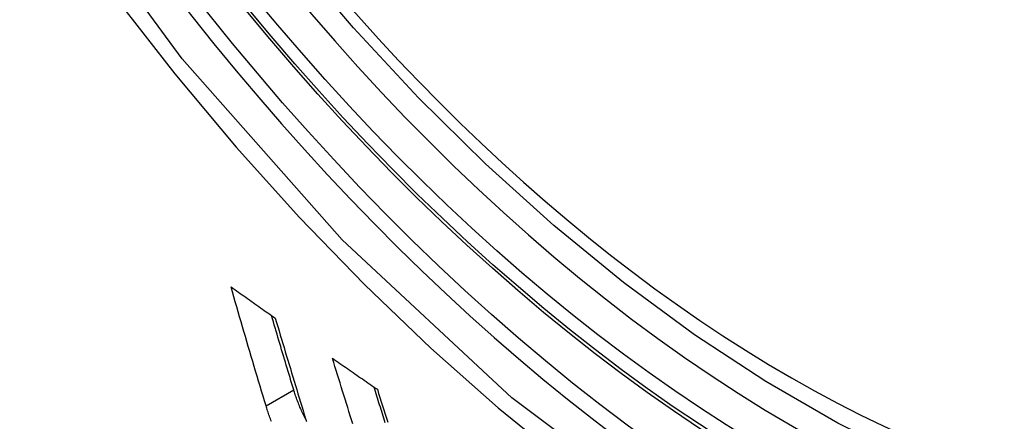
# Model space of a CAD drawing. Header units: inches. Extents: x 435.6 to 512.6, y 167.3 to 237.6.
# Tile 78 of 115: x 474.4565 to 474.6636, y 201.322 to 201.4065. Entities that reach past the tile are written whole.
import ezdxf

# ---------------------------------------------------------------- set-up
doc = ezdxf.new("R2010")
doc.units = ezdxf.units.IN
doc.header["$MEASUREMENT"] = 0
doc.layers.add('Visible Edges(ANSI)', color=7, linetype='Continuous', lineweight=25)
doc.layers.add('Visible Tangent Edges(ANSI)', color=7, linetype='Continuous', lineweight=25)

msp = doc.modelspace()

# ---------------------------------------------------------------- linework, layer by layer
at = {"layer": 'Visible Edges(ANSI)', "flags": 128}
for points in [[(474.78334, 201.3109), (474.77146, 201.30497), (474.7589, 201.30044), (474.74573, 201.29731), (474.73206, 201.2956), (474.71797, 201.2953), (474.70354, 201.2964), (474.68884, 201.29885), (474.67392, 201.30263), (474.65887, 201.30771), (474.64373, 201.31405), (474.62856, 201.32161), (474.61342, 201.33035), (474.59838, 201.34021), (474.58349, 201.35117), (474.56882, 201.36317), (474.55442, 201.37614), (474.54036, 201.39004), (474.52669, 201.40479), (474.51347, 201.42033)], [(474.50828, 201.32523), (474.50797, 201.32626), (474.50766, 201.3273), (474.50735, 201.32834), (474.50703, 201.32938), (474.50672, 201.33042), (474.50641, 201.33146), (474.5061, 201.3325), (474.50579, 201.33354), (474.50548, 201.33458), (474.50517, 201.33562), (474.50487, 201.33667), (474.50456, 201.33771), (474.50425, 201.33876), (474.50395, 201.3398), (474.50364, 201.34085), (474.50334, 201.34189), (474.50303, 201.34294), (474.50273, 201.34399), (474.50242, 201.34504), (474.50212, 201.34609), (474.50182, 201.34714), (474.50152, 201.34818), (474.50122, 201.34923), (474.50092, 201.35028)], [(474.50092, 201.35028), (474.50131, 201.35001), (474.50169, 201.34973), (474.50208, 201.34946), (474.50247, 201.34918), (474.50286, 201.34891), (474.50324, 201.34863), (474.50363, 201.34836), (474.50402, 201.34808), (474.50441, 201.34781), (474.5048, 201.34753), (474.50519, 201.34726), (474.50557, 201.34698), (474.50596, 201.3467), (474.50635, 201.34643), (474.50674, 201.34615), (474.50713, 201.34588), (474.50752, 201.3456), (474.50791, 201.34533), (474.5083, 201.34505), (474.50869, 201.34478), (474.50908, 201.3445), (474.50947, 201.34423), (474.50985, 201.34395), (474.51024, 201.34368)], [(474.51411, 201.32859), (474.51392, 201.32923), (474.51372, 201.32988), (474.51352, 201.33053), (474.51333, 201.33118), (474.51313, 201.33183), (474.51294, 201.33248), (474.51274, 201.33313), (474.51255, 201.33378), (474.51235, 201.33443), (474.51216, 201.33509), (474.51196, 201.33574), (474.51177, 201.33639), (474.51157, 201.33704), (474.51138, 201.3377), (474.51119, 201.33835), (474.51099, 201.339), (474.5108, 201.33966), (474.51061, 201.34031), (474.51041, 201.34096), (474.51022, 201.34162), (474.51003, 201.34227), (474.50983, 201.34293), (474.50964, 201.34358), (474.50945, 201.34424)], [(474.51024, 201.34368), (474.5105, 201.34279), (474.51077, 201.34191), (474.51103, 201.34102), (474.51129, 201.34014), (474.51155, 201.33925), (474.51181, 201.33837), (474.51208, 201.33749), (474.51234, 201.3366), (474.5126, 201.33572), (474.51287, 201.33484), (474.51313, 201.33396), (474.5134, 201.33307), (474.51366, 201.33219), (474.51393, 201.33131), (474.51419, 201.33043), (474.51446, 201.32955), (474.51473, 201.32867), (474.515, 201.32779), (474.51526, 201.32691), (474.51553, 201.32604), (474.5158, 201.32516), (474.51607, 201.32428), (474.51634, 201.32341), (474.5166, 201.32253)], [(474.52654, 201.32144), (474.52627, 201.3223), (474.526, 201.32316), (474.52573, 201.32402), (474.52546, 201.32488), (474.52519, 201.32574), (474.52492, 201.32661), (474.52466, 201.32747), (474.52439, 201.32833), (474.52412, 201.3292), (474.52385, 201.33006), (474.52359, 201.33093), (474.52332, 201.33179), (474.52306, 201.33265), (474.52279, 201.33352), (474.52253, 201.33438), (474.52226, 201.33525)], [(474.52226, 201.33525), (474.52265, 201.33498), (474.52305, 201.3347), (474.52344, 201.33443), (474.52383, 201.33416), (474.52422, 201.33388), (474.52462, 201.33361), (474.52501, 201.33334), (474.5254, 201.33307), (474.52579, 201.33279), (474.52619, 201.33252), (474.52658, 201.33225), (474.52697, 201.33198), (474.52737, 201.3317), (474.52776, 201.33143), (474.52815, 201.33116), (474.52855, 201.33089), (474.52894, 201.33061), (474.52934, 201.33034), (474.52973, 201.33007), (474.53012, 201.3298), (474.53052, 201.32952), (474.53091, 201.32925), (474.53131, 201.32898), (474.5317, 201.32871)], [(474.53336, 201.32168), (474.53322, 201.32214), (474.53307, 201.32261), (474.53292, 201.32308), (474.53277, 201.32355), (474.53263, 201.32402), (474.53248, 201.32449), (474.53233, 201.32496), (474.53218, 201.32543), (474.53204, 201.3259), (474.53189, 201.32637), (474.53174, 201.32684), (474.5316, 201.3273), (474.53145, 201.32777), (474.5313, 201.32824), (474.53116, 201.32872), (474.53101, 201.32919)], [(474.5317, 201.32871), (474.53197, 201.32784), (474.53225, 201.32697), (474.53252, 201.32611), (474.53279, 201.32524), (474.53307, 201.32437), (474.53334, 201.32351), (474.53362, 201.32264), (474.53389, 201.32178)], [(474.51671, 201.32221), (474.51656, 201.32249), (474.51642, 201.32277), (474.51628, 201.32305), (474.51614, 201.32333), (474.51601, 201.32361), (474.51588, 201.32389), (474.51576, 201.32416), (474.51564, 201.32444), (474.51552, 201.32471), (474.5154, 201.32498), (474.51529, 201.32525), (474.51518, 201.32552), (474.51508, 201.32579), (474.51498, 201.32605), (474.51488, 201.32632), (474.51478, 201.32658), (474.51469, 201.32684), (474.5146, 201.32709), (474.51451, 201.32735), (474.51443, 201.3276), (474.51434, 201.32785), (474.51426, 201.3281), (474.51419, 201.32834), (474.51411, 201.32859)], [(474.50943, 201.32197), (474.50932, 201.32225), (474.50921, 201.32253), (474.5091, 201.32281), (474.509, 201.32309), (474.5089, 201.32337), (474.5088, 201.32364), (474.50871, 201.32391), (474.50862, 201.32418), (474.50853, 201.32445), (474.50844, 201.32471), (474.50836, 201.32497), (474.50828, 201.32523)], [(474.5166, 201.32253), (474.51665, 201.32239), (474.5167, 201.32224), (474.51674, 201.32209), (474.51679, 201.32194)]]:
    msp.add_lwpolyline(points, dxfattribs=at)
at = {"layer": 'Visible Edges(ANSI)'}
msp.add_ellipse((474.61984, 201.57793), major_axis=(0.15718, -0.27294), ratio=0.578093, start_param=2.362013, end_param=7.062765, dxfattribs=at)
msp.add_ellipse((474.61636, 201.57592), major_axis=(0.15963, -0.2772), ratio=0.578093, dxfattribs=at)
at = {"layer": 'Visible Tangent Edges(ANSI)'}
msp.add_line((474.50828, 201.32523), (474.51411, 201.32859), dxfattribs=at)
at = {"layer": 'Visible Tangent Edges(ANSI)', "flags": 128}
for points in [[(474.8648, 201.43199), (474.86199, 201.39061), (474.85368, 201.35337), (474.84, 201.32105), (474.82133, 201.29443), (474.79813, 201.27415), (474.77093, 201.26071), (474.74024, 201.25428), (474.70666, 201.25502), (474.67105, 201.26291), (474.63417, 201.27777), (474.59683, 201.29931), (474.55999, 201.32695), (474.52431, 201.3602), (474.49068, 201.39826), (474.45991, 201.44018)], [(474.47665, 201.41116), (474.48912, 201.39513), (474.50203, 201.37967), (474.51534, 201.36486), (474.529, 201.35074), (474.54295, 201.33738), (474.55713, 201.32484), (474.57149, 201.31317), (474.58599, 201.30237), (474.60059, 201.29249), (474.61525, 201.28356), (474.62994, 201.27559), (474.64457, 201.26866), (474.65907, 201.26277), (474.67341, 201.25794), (474.68754, 201.25418), (474.70142, 201.2515), (474.71502, 201.24991), (474.72827, 201.24942), (474.74114, 201.25004), (474.75354, 201.25175), (474.76546, 201.25453), (474.77686, 201.25839)]]:
    msp.add_lwpolyline(points, dxfattribs=at)
at = {"layer": 'Visible Tangent Edges(ANSI)'}
for centre, major_axis, start_param, end_param in [((474.61885, 201.57736), (-0.17285, 0.30015), 5.049711, 10.658253), ((474.6188, 201.57733), (0.1503, -0.261), 4.099688, 6.899754)]:
    msp.add_ellipse(centre, major_axis=major_axis, ratio=0.578093, start_param=start_param, end_param=end_param, dxfattribs=at)
for centre, major_axis in [((474.61944, 201.5777), (-0.17078, 0.29656)), ((474.61647, 201.57598), (0.16238, -0.28198)), ((474.61636, 201.57592), (-0.16178, 0.28094))]:
    msp.add_ellipse(centre, major_axis=major_axis, ratio=0.578093, dxfattribs=at)

doc.saveas('drawing.dxf')
